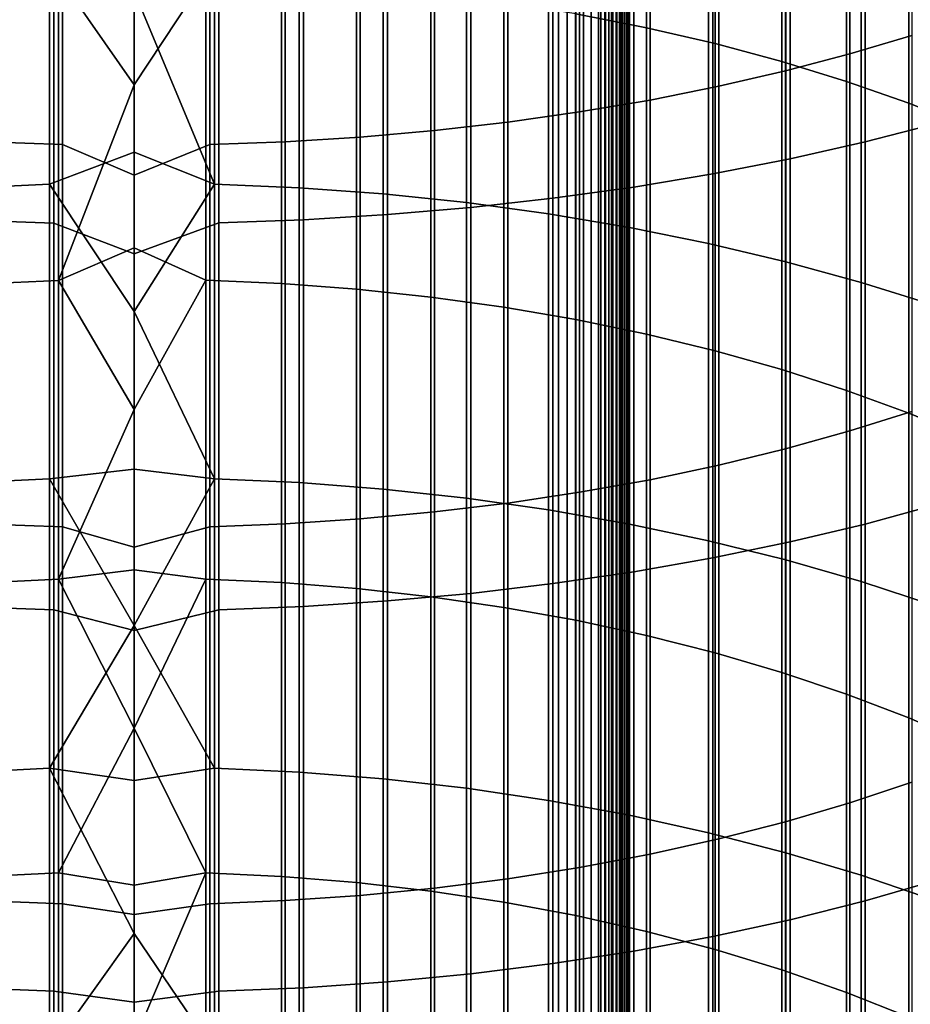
# Model space of a CAD drawing. Header units: metres. Extents: x -28 to 70, y -218 to 28.
# Tile 124 of 256: x -0.81 to 5.49, y -152.68 to -145.71. Entities that reach past the tile are written whole.
import ezdxf

# ---------------------------------------------------------------- set-up
doc = ezdxf.new("R2010")
doc.units = ezdxf.units.M
doc.layers.add('solid_10_261_432_XXX', color=7, linetype='CONTINUOUS')

msp = doc.modelspace()

# ---------------------------------------------------------------- linework, layer by layer
at = {"layer": 'solid_10_261_432_XXX'}
for points in [[(-3.3, -17.029387, 235.5), (-3.3, -180.294357, 235.5), (3.3, -180.294357, 235.5), (3.3, -17.029387, 235.5)], [(3, -17.029387, 225.5), (3, -180.294357, 225.5), (-3, -180.294357, 225.5), (-3, -17.029387, 225.5)], [(3.060268, -180.294357, 225.503647), (3, -180.294357, 225.5), (3, -17.029387, 225.5), (3.060268, -17.029387, 225.503647)], [(3.060268, -17.029387, 225.503647), (3.119658, -17.029387, 225.514526), (3.119658, -180.294357, 225.514526), (3.060268, -180.294357, 225.503647)], [(3.119658, -17.029387, 225.514526), (3.176794, -17.029387, 225.532303), (3.176794, -180.294357, 225.532303), (3.119658, -180.294357, 225.514526)], [(3.176794, -17.029387, 225.532303), (3.231933, -17.029387, 225.557053), (3.231934, -180.294357, 225.557053), (3.176794, -180.294357, 225.532303)], [(3.231933, -17.029387, 225.557053), (3.283684, -17.029387, 225.588272), (3.283684, -180.294357, 225.588272), (3.231934, -180.294357, 225.557053)], [(3.283684, -17.029387, 225.588272), (3.33129, -17.029387, 225.625504), (3.33129, -180.294357, 225.625504), (3.283684, -180.294357, 225.588272)], [(3.328463, -17.029387, 235.497971), (3.3, -17.029387, 235.5), (3.3, -180.294357, 235.5), (3.328463, -180.294357, 235.497971)], [(3.356374, -17.029387, 235.491898), (3.328463, -17.029387, 235.497971), (3.328463, -180.294357, 235.497971), (3.356374, -180.294357, 235.491898)], [(3.33129, -17.029387, 225.625504), (3.374055, -17.029387, 225.668213), (3.374055, -180.294357, 225.668213), (3.33129, -180.294357, 225.625504)], [(3.383135, -17.029387, 235.481903), (3.356374, -17.029387, 235.491898), (3.356374, -180.294357, 235.491898), (3.383135, -180.294357, 235.481903)], [(3.374055, -17.029387, 225.668213), (3.411355, -17.029387, 225.715775), (3.411355, -180.294357, 225.715775), (3.374055, -180.294357, 225.668213)], [(3.4082, -17.029387, 235.468201), (3.383135, -17.029387, 235.481903), (3.383135, -180.294357, 235.481903), (3.4082, -180.294357, 235.468201)], [(3.431058, -17.029387, 235.45108), (3.4082, -17.029387, 235.468201), (3.4082, -180.294357, 235.468201), (3.431058, -180.294357, 235.45108)], [(3.411355, -17.029387, 225.715775), (3.442644, -17.029387, 225.767471), (3.442644, -180.294357, 225.767471), (3.411355, -180.294357, 225.715775)], [(3.451243, -17.029387, 235.430862), (3.431058, -17.029387, 235.45108), (3.431058, -180.294357, 235.45108), (3.451243, -180.294357, 235.430862)], [(3.442644, -17.029387, 225.767471), (3.467465, -17.029387, 225.822586), (3.467465, -180.294357, 225.822586), (3.442644, -180.294357, 225.767471)], [(3.468343, -17.029387, 235.40799), (3.451243, -17.029387, 235.430862), (3.451243, -180.294357, 235.430862), (3.468343, -180.294357, 235.40799)], [(3.467465, -17.029387, 225.822586), (3.485456, -17.029387, 225.88028), (3.485456, -180.294357, 225.88028), (3.467465, -180.294357, 225.822586)], [(3.482009, -17.029387, 235.382904), (3.468343, -17.029387, 235.40799), (3.468343, -180.294357, 235.40799), (3.482009, -180.294357, 235.382904)], [(3.491963, -17.029387, 235.356125), (3.482009, -17.029387, 235.382904), (3.482009, -180.294357, 235.382904), (3.491963, -180.294357, 235.356125)], [(3.485456, -17.029387, 225.88028), (3.496354, -17.029387, 225.939728), (3.496354, -180.294357, 225.939728), (3.485456, -180.294357, 225.88028)], [(3.498001, -17.029387, 235.328201), (3.491963, -17.029387, 235.356125), (3.491963, -180.294357, 235.356125), (3.498001, -180.294357, 235.328201)], [(3.496354, -17.029387, 225.939728), (3.5, -17.029387, 226), (3.5, -180.294357, 226), (3.496354, -180.294357, 225.939728)], [(3.498001, -180.294357, 235.328201), (3.5, -180.294357, 235.300003), (3.5, -17.029387, 235.300003), (3.498001, -17.029387, 235.328201)], [(3.5, -17.029387, 235.300003), (3.5, -180.294357, 235.300003), (3.5, -180.294357, 226), (3.5, -17.029387, 226)], [(5.498151, -143.132584, 484.132385), (5.498151, -145.825684, 482.906555), (5.059506, -145.956924, 483.184662), (5.059506, -143.256104, 484.414001)], [(5.059506, -143.256104, 484.414001), (5.059506, -145.956924, 483.184662), (4.603708, -146.077042, 483.439178), (4.603708, -143.369171, 484.671722)], [(4.603708, -143.369171, 484.671722), (4.603708, -146.077042, 483.439178), (4.1323, -146.185638, 483.669281), (4.1323, -143.471375, 484.904755)], [(3.122935, -143.476013, 466.136627), (3.122935, -145.673126, 464.908173), (3.621314, -145.771347, 465.078308), (3.621314, -143.569504, 466.309387)], [(4.1323, -143.471375, 484.904755), (4.1323, -146.185638, 483.669281), (3.646882, -146.282333, 483.874207), (3.646882, -143.562393, 485.112244)], [(3.646882, -143.562393, 485.112244), (3.646882, -146.282333, 483.874207), (3.1491, -146.366806, 484.053223), (3.1491, -143.641907, 485.293518)], [(3.621314, -143.569504, 466.309387), (3.621314, -145.771347, 465.078308), (4.107415, -145.883896, 465.273254), (4.107415, -143.676651, 466.507355)], [(3.1491, -143.641907, 485.293518), (3.1491, -146.366806, 484.053223), (2.640641, -146.438782, 484.205719), (2.640641, -143.709641, 485.447937)], [(4.107415, -143.676651, 466.507355), (4.107415, -145.883896, 465.273254), (4.57959, -146.010406, 465.492371), (4.57959, -143.797073, 466.729889)], [(2.123228, -143.765381, 485.575012), (2.123228, -146.498001, 484.331207), (1.598617, -146.54425, 484.42923), (1.598617, -143.808914, 485.674286)], [(2.640641, -143.709641, 485.447937), (2.640641, -146.438782, 484.205719), (2.123228, -146.498001, 484.331207), (2.123228, -143.765381, 485.575012)], [(5.167373, -143.841232, 485.747925), (5.167373, -146.578583, 484.501984), (5.681269, -146.446182, 484.221405), (5.681269, -143.716614, 485.463837)], [(-0.507145, -143.859528, 485.789642), (-0.507145, -146.598022, 484.543152), (-1.040938, -146.578781, 484.50238), (-1.040938, -143.841415, 485.748352)], [(1.068586, -143.840134, 485.745422), (1.068586, -146.577408, 484.499481), (0.534932, -146.597351, 484.541718), (0.534932, -143.858887, 485.788208)], [(1.598617, -143.808914, 485.674286), (1.598617, -146.54425, 484.42923), (1.068586, -146.577408, 484.499481), (1.068586, -143.840134, 485.745422)], [(4.57959, -143.797073, 466.729889), (4.57959, -146.010406, 465.492371), (5.036238, -146.150452, 465.734924), (5.036238, -143.930374, 466.976196)], [(4.636589, -143.953842, 486.004669), (4.636589, -146.698227, 484.755524), (5.167373, -146.578583, 484.501984), (5.167373, -143.841232, 485.747925)], [(0, -146.813232, 484.456787), (-0.507145, -146.598022, 484.543152), (-0.507145, -143.859528, 485.789642), (0, -144.147614, 485.67807)], [(0.534932, -143.858887, 485.788208), (0.534932, -146.597351, 484.541718), (0, -146.813232, 484.456787), (0, -144.147614, 485.67807)], [(4.090651, -144.054092, 486.233215), (4.090651, -146.804749, 484.981201), (4.636589, -146.698227, 484.755524), (4.636589, -143.953842, 486.004669)], [(5.036238, -143.930374, 466.976196), (5.036238, -146.150452, 465.734924), (5.475811, -146.303528, 466.000061), (5.475811, -144.076096, 467.245483)], [(3.531343, -144.141647, 486.432831), (3.531343, -146.897766, 485.178314), (4.090651, -146.804749, 484.981201), (4.090651, -144.054092, 486.233215)], [(5.475811, -144.076096, 467.245483), (5.475811, -146.303528, 466.000061), (5.896819, -146.469147, 466.286926), (5.896819, -144.233749, 467.536804)], [(2.960494, -144.216217, 486.602844), (2.960494, -146.97699, 485.346222), (3.531343, -146.897766, 485.178314), (3.531343, -144.141647, 486.432831)], [(2.379969, -144.277573, 486.742676), (2.379969, -147.04216, 485.484314), (2.960494, -146.97699, 485.346222), (2.960494, -144.216217, 486.602844)], [(1.197506, -144.359818, 486.930206), (1.197506, -147.129562, 485.669495), (1.791665, -147.093079, 485.592194), (1.791665, -144.325485, 486.851929)], [(1.791665, -144.325485, 486.851929), (1.791665, -147.093079, 485.592194), (2.379969, -147.04216, 485.484314), (2.379969, -144.277573, 486.742676)], [(-1.16592, -144.361267, 486.933502), (-1.16592, -147.131088, 485.672729), (-0.567694, -147.152237, 485.71759), (-0.567694, -144.38118, 486.978882)], [(-0.567694, -144.38118, 486.978882), (-0.567694, -147.152237, 485.71759), (0, -147.370529, 485.631287), (0, -144.673187, 486.867096)], [(0, -147.370529, 485.631287), (0.599433, -147.151489, 485.715973), (0.599433, -144.380463, 486.977264), (0, -144.673187, 486.867096)], [(0.599433, -144.380463, 486.977264), (0.599433, -147.151489, 485.715973), (1.197506, -147.129562, 485.669495), (1.197506, -144.359818, 486.930206)], [(-0.599433, -144.75856, 463.324097), (-0.599433, -146.877701, 462.061371), (-1.197506, -146.904602, 462.105164), (-1.197506, -144.784256, 463.368591)], [(-0.599433, -146.877701, 462.061371), (-0.599433, -144.75856, 463.324097), (0, -145.513535, 462.863403), (0, -146.650482, 462.180511)], [(0.567694, -144.757675, 463.322571), (0.567694, -146.87677, 462.059875), (0, -145.513535, 462.863403)], [(1.16592, -144.782471, 463.365509), (1.16592, -146.902725, 462.102112), (0.567694, -146.87677, 462.059875), (0.567694, -144.757675, 463.322571)], [(1.760336, -144.82431, 463.437988), (1.760336, -146.946548, 462.173401), (1.16592, -146.902725, 462.102112), (1.16592, -144.782471, 463.365509)], [(2.348998, -144.883057, 463.539734), (2.348998, -147.008087, 462.273499), (1.760336, -146.946548, 462.173401), (1.760336, -144.82431, 463.437988)], [(2.929983, -144.958542, 463.670471), (2.929983, -147.087143, 462.4021), (2.348998, -147.008087, 462.273499), (2.348998, -144.883057, 463.539734)], [(0.507145, -145.406998, 464.447235), (0, -145.011017, 464.658417), (-0.534932, -145.407776, 464.448578), (0, -146.174622, 463.982758)], [(3.501391, -145.050491, 463.829742), (3.501391, -147.183456, 462.558777), (2.929983, -147.087143, 462.4021), (2.929983, -144.958542, 463.670471)], [(4.061356, -145.15863, 464.017059), (4.061356, -147.296707, 462.743042), (3.501391, -147.183456, 462.558777), (3.501391, -145.050491, 463.829742)], [(4.608047, -145.282593, 464.23175), (4.608047, -147.426529, 462.954224), (4.061356, -147.296707, 462.743042), (4.061356, -145.15863, 464.017059)], [(5.139678, -145.421967, 464.473145), (5.139678, -147.57251, 463.191711), (4.608047, -147.426529, 462.954224), (4.608047, -145.282593, 464.23175)], [(-1.068586, -145.431137, 464.489044), (-1.068586, -147.582108, 463.207336), (-0.534932, -147.557648, 463.167542), (-0.534932, -145.407776, 464.448578)], [(-0.534932, -145.407776, 464.448578), (-0.534932, -147.557648, 463.167542), (0, -146.174622, 463.982758)], [(0.507145, -147.556824, 463.166199), (0.507145, -145.406998, 464.447235), (0, -146.174622, 463.982758), (0, -147.328094, 463.289948)], [(0.507145, -145.406998, 464.447235), (0.507145, -147.556824, 463.166199), (1.040938, -147.580444, 463.20462), (1.040938, -145.429535, 464.486267)], [(1.040938, -145.429535, 464.486267), (1.040938, -147.580444, 463.20462), (1.571201, -147.620285, 463.26944), (1.571201, -145.467575, 464.552155)], [(5.65451, -145.576294, 464.740479), (5.65451, -147.734146, 463.454681), (5.139678, -147.57251, 463.191711), (5.139678, -145.421967, 464.473145)], [(0.567694, -146.87677, 462.059875), (0, -146.650482, 462.180511), (0, -145.513535, 462.863403)], [(1.571201, -145.467575, 464.552155), (1.571201, -147.620285, 463.26944), (2.096138, -147.676224, 463.360413), (2.096138, -145.520981, 464.644653)], [(2.096138, -145.520981, 464.644653), (2.096138, -147.676224, 463.360413), (2.613968, -147.748062, 463.477295), (2.613968, -145.589584, 464.763458)], [(2.613968, -145.589584, 464.763458), (2.613968, -147.748062, 463.477295), (3.122935, -147.835556, 463.619659), (3.122935, -145.673126, 464.908173)], [(3.122935, -145.673126, 464.908173), (3.122935, -147.835556, 463.619659), (3.621314, -147.938431, 463.786987), (3.621314, -145.771347, 465.078308)], [(3.621314, -145.771347, 465.078308), (3.621314, -147.938431, 463.786987), (4.107415, -148.056305, 463.97876), (4.107415, -145.883896, 465.273254)], [(5.498151, -145.825684, 482.906555), (5.498151, -148.483994, 481.606995), (5.059506, -148.622849, 481.881348), (5.059506, -145.956924, 483.184662)], [(4.107415, -145.883896, 465.273254), (4.107415, -148.056305, 463.97876), (4.57959, -148.188812, 464.194305), (4.57959, -146.010406, 465.492371)], [(5.059506, -145.956924, 483.184662), (5.059506, -148.622849, 481.881348), (4.603708, -148.749924, 482.132477), (4.603708, -146.077042, 483.439178)], [(4.57959, -146.010406, 465.492371), (4.57959, -148.188812, 464.194305), (5.036238, -148.33548, 464.432922), (5.036238, -146.150452, 465.734924)], [(4.603708, -146.077042, 483.439178), (4.603708, -148.749924, 482.132477), (4.1323, -148.864822, 482.359528), (4.1323, -146.185638, 483.669281)], [(-0.534932, -147.557648, 463.167542), (0, -147.328094, 463.289948), (0, -146.174622, 463.982758)], [(4.1323, -146.185638, 483.669281), (4.1323, -148.864822, 482.359528), (3.646882, -148.967133, 482.561676), (3.646882, -146.282333, 483.874207)], [(5.036238, -146.150452, 465.734924), (5.036238, -148.33548, 464.432922), (5.475811, -148.495804, 464.693756), (5.475811, -146.303528, 466.000061)], [(3.646882, -146.282333, 483.874207), (3.646882, -148.967133, 482.561676), (3.1491, -149.056503, 482.738312), (3.1491, -146.366806, 484.053223)], [(5.475811, -146.303528, 466.000061), (5.475811, -148.495804, 464.693756), (5.896819, -148.669266, 464.975952), (5.896819, -146.469147, 466.286926)], [(3.1491, -146.366806, 484.053223), (3.1491, -149.056503, 482.738312), (2.640641, -149.132645, 482.888763), (2.640641, -146.438782, 484.205719)], [(2.640641, -146.438782, 484.205719), (2.640641, -149.132645, 482.888763), (2.123228, -149.195297, 483.012573), (2.123228, -146.498001, 484.331207)], [(5.167373, -146.578583, 484.501984), (5.167373, -149.280563, 483.181061), (5.681269, -149.140488, 482.904236), (5.681269, -146.446182, 484.221405)], [(1.598617, -146.54425, 484.42923), (1.598617, -149.244247, 483.109283), (1.068586, -149.279327, 483.178589), (1.068586, -146.577408, 484.499481)], [(2.123228, -146.498001, 484.331207), (2.123228, -149.195297, 483.012573), (1.598617, -149.244247, 483.109283), (1.598617, -146.54425, 484.42923)], [(-0.507145, -146.598022, 484.543152), (-0.507145, -149.301132, 483.22168), (-1.040938, -149.280762, 483.181458), (-1.040938, -146.578781, 484.50238)], [(0, -149.445084, 483.164398), (-0.507145, -149.301132, 483.22168), (-0.507145, -146.598022, 484.543152), (0, -146.813232, 484.456787)], [(0.534932, -146.597351, 484.541718), (0.534932, -149.300415, 483.220276), (0, -149.445084, 483.164398), (0, -146.813232, 484.456787)], [(1.068586, -146.577408, 484.499481), (1.068586, -149.279327, 483.178589), (0.534932, -149.300415, 483.220276), (0.534932, -146.597351, 484.541718)], [(4.636589, -146.698227, 484.755524), (4.636589, -149.40715, 483.431213), (5.167373, -149.280563, 483.181061), (5.167373, -146.578583, 484.501984)], [(-0.599433, -146.877701, 462.061371), (0, -146.650482, 462.180511), (0, -147.777191, 461.480835)], [(0.567694, -146.87677, 462.059875), (0, -147.777191, 461.480835), (0, -146.650482, 462.180511)], [(4.090651, -146.804749, 484.981201), (4.090651, -149.519836, 483.65387), (4.636589, -149.40715, 483.431213), (4.636589, -146.698227, 484.755524)], [(3.531343, -146.897766, 485.178314), (3.531343, -149.618256, 483.848358), (4.090651, -149.519836, 483.65387), (4.090651, -146.804749, 484.981201)], [(-0.599433, -146.877701, 462.061371), (-0.599433, -148.961227, 460.740723), (-1.197506, -148.989334, 460.783752), (-1.197506, -146.904602, 462.105164)], [(-0.599433, -148.961227, 460.740723), (-0.599433, -146.877701, 462.061371), (0, -147.777191, 461.480835), (0, -148.893402, 460.764557)], [(0.567694, -146.87677, 462.059875), (0.567694, -148.960266, 460.739258), (0, -147.777191, 461.480835)], [(1.16592, -146.902725, 462.102112), (1.16592, -148.987381, 460.780762), (0.567694, -148.960266, 460.739258), (0.567694, -146.87677, 462.059875)], [(1.760336, -146.946548, 462.173401), (1.760336, -149.033142, 460.8508), (1.16592, -148.987381, 460.780762), (1.16592, -146.902725, 462.102112)], [(2.960494, -146.97699, 485.346222), (2.960494, -149.702087, 484.014008), (3.531343, -149.618256, 483.848358), (3.531343, -146.897766, 485.178314)], [(2.348998, -147.008087, 462.273499), (2.348998, -149.097412, 460.949188), (1.760336, -149.033142, 460.8508), (1.760336, -146.946548, 462.173401)], [(2.379969, -147.04216, 485.484314), (2.379969, -149.771042, 484.150269), (2.960494, -149.702087, 484.014008), (2.960494, -146.97699, 485.346222)], [(1.791665, -147.093079, 485.592194), (1.791665, -149.824905, 484.256683), (2.379969, -149.771042, 484.150269), (2.379969, -147.04216, 485.484314)], [(2.929983, -147.087143, 462.4021), (2.929983, -149.179977, 461.075562), (2.348998, -149.097412, 460.949188), (2.348998, -147.008087, 462.273499)], [(1.197506, -147.129562, 485.669495), (1.197506, -149.863495, 484.332977), (1.791665, -149.824905, 484.256683), (1.791665, -147.093079, 485.592194)], [(3.501391, -147.183456, 462.558777), (3.501391, -149.280579, 461.229523), (2.929983, -149.179977, 461.075562), (2.929983, -147.087143, 462.4021)], [(-1.16592, -147.131088, 485.672729), (-1.16592, -149.865112, 484.336151), (-0.567694, -149.887497, 484.380402), (-0.567694, -147.152237, 485.71759)], [(-0.567694, -147.152237, 485.71759), (-0.567694, -149.887497, 484.380402), (0, -150.033722, 484.323486), (0, -147.370529, 485.631287)], [(0, -150.033722, 484.323486), (0.599433, -149.886703, 484.378815), (0.599433, -147.151489, 485.715973), (0, -147.370529, 485.631287)], [(0.599433, -147.151489, 485.715973), (0.599433, -149.886703, 484.378815), (1.197506, -149.863495, 484.332977), (1.197506, -147.129562, 485.669495)], [(4.061356, -147.296707, 462.743042), (4.061356, -149.398865, 461.410583), (3.501391, -149.280579, 461.229523), (3.501391, -147.183456, 462.558777)], [(4.608047, -147.426529, 462.954224), (4.608047, -149.534454, 461.618134), (4.061356, -149.398865, 461.410583), (4.061356, -147.296707, 462.743042)], [(0.507145, -147.556824, 463.166199), (0, -147.328094, 463.289948), (-0.534932, -147.557648, 463.167542), (0, -148.471161, 462.580109)], [(5.139678, -147.57251, 463.191711), (5.139678, -149.68692, 461.851501), (4.608047, -149.534454, 461.618134), (4.608047, -147.426529, 462.954224)], [(-1.068586, -147.582108, 463.207336), (-1.068586, -149.696945, 461.866852), (-0.534932, -149.671402, 461.827759), (-0.534932, -147.557648, 463.167542)], [(-0.534932, -147.557648, 463.167542), (-0.534932, -149.671402, 461.827759), (0, -148.471161, 462.580109)], [(0.507145, -149.670547, 461.826416), (0.507145, -147.556824, 463.166199), (0, -148.471161, 462.580109), (0, -149.603592, 461.853424)], [(0.507145, -147.556824, 463.166199), (0.507145, -149.670547, 461.826416), (1.040938, -149.695206, 461.864166), (1.040938, -147.580444, 463.20462)], [(1.040938, -147.580444, 463.20462), (1.040938, -149.695206, 461.864166), (1.571201, -149.736816, 461.927856), (1.571201, -147.620285, 463.26944)], [(5.65451, -147.734146, 463.454681), (5.65451, -149.855743, 462.109894), (5.139678, -149.68692, 461.851501), (5.139678, -147.57251, 463.191711)], [(1.571201, -147.620285, 463.26944), (1.571201, -149.736816, 461.927856), (2.096138, -149.795242, 462.017303), (2.096138, -147.676224, 463.360413)], [(2.096138, -147.676224, 463.360413), (2.096138, -149.795242, 462.017303), (2.613968, -149.87027, 462.132141), (2.613968, -147.748062, 463.477295)], [(0.567694, -148.960266, 460.739258), (0, -148.893402, 460.764557), (0, -147.777191, 461.480835)], [(2.613968, -147.748062, 463.477295), (2.613968, -149.87027, 462.132141), (3.122935, -149.96167, 462.272034), (3.122935, -147.835556, 463.619659)], [(3.122935, -147.835556, 463.619659), (3.122935, -149.96167, 462.272034), (3.621314, -150.069107, 462.436462), (3.621314, -147.938431, 463.786987)], [(3.621314, -147.938431, 463.786987), (3.621314, -150.069107, 462.436462), (4.107415, -150.19223, 462.624939), (4.107415, -148.056305, 463.97876)], [(4.107415, -148.056305, 463.97876), (4.107415, -150.19223, 462.624939), (4.57959, -150.330612, 462.836731), (4.57959, -148.188812, 464.194305)], [(4.57959, -148.188812, 464.194305), (4.57959, -150.330612, 462.836731), (5.036238, -150.483795, 463.071198), (5.036238, -148.33548, 464.432922)], [(5.036238, -148.33548, 464.432922), (5.036238, -150.483795, 463.071198), (5.475811, -150.65126, 463.327545), (5.475811, -148.495804, 464.693756)], [(-0.534932, -149.671402, 461.827759), (0, -149.603592, 461.853424), (0, -148.471161, 462.580109)], [(5.498151, -148.483994, 481.606995), (5.498151, -151.105484, 480.23468), (5.059506, -151.251846, 480.505096), (5.059506, -148.622849, 481.881348)], [(5.475811, -148.495804, 464.693756), (5.475811, -150.65126, 463.327545), (5.896819, -150.832428, 463.604828), (5.896819, -148.669266, 464.975952)], [(5.059506, -148.622849, 481.881348), (5.059506, -151.251846, 480.505096), (4.603708, -151.385803, 480.752655), (4.603708, -148.749924, 482.132477)], [(4.603708, -148.749924, 482.132477), (4.603708, -151.385803, 480.752655), (4.1323, -151.506897, 480.97641), (4.1323, -148.864822, 482.359528)], [(-0.599433, -148.961227, 460.740723), (0, -148.893402, 460.764557), (0, -149.998886, 460.031799)], [(0.567694, -148.960266, 460.739258), (0, -149.998886, 460.031799), (0, -148.893402, 460.764557)], [(4.1323, -148.864822, 482.359528), (4.1323, -151.506897, 480.97641), (3.646882, -151.614746, 481.17569), (3.646882, -148.967133, 482.561676)], [(-0.599433, -148.961227, 460.740723), (-0.599433, -151.007584, 459.36319), (-1.197506, -151.036865, 459.405426), (-1.197506, -148.989334, 460.783752)], [(-0.599433, -148.961227, 460.740723), (0, -149.998886, 460.031799), (-0.599433, -151.007584, 459.36319)], [(0.567694, -148.960266, 460.739258), (0.567694, -151.006577, 459.361725), (0, -149.998886, 460.031799)], [(1.16592, -148.987381, 460.780762), (1.16592, -151.034821, 459.402466), (0.567694, -151.006577, 459.361725), (0.567694, -148.960266, 460.739258)], [(1.760336, -149.033142, 460.8508), (1.760336, -151.082504, 459.471252), (1.16592, -151.034821, 459.402466), (1.16592, -148.987381, 460.780762)], [(3.646882, -148.967133, 482.561676), (3.646882, -151.614746, 481.17569), (3.1491, -151.708954, 481.349762), (3.1491, -149.056503, 482.738312)], [(2.348998, -149.097412, 460.949188), (2.348998, -151.14946, 459.56781), (1.760336, -151.082504, 459.471252), (1.760336, -149.033142, 460.8508)], [(3.1491, -149.056503, 482.738312), (3.1491, -151.708954, 481.349762), (2.640641, -151.789215, 481.498077), (2.640641, -149.132645, 482.888763)], [(2.640641, -149.132645, 482.888763), (2.640641, -151.789215, 481.498077), (2.123228, -151.855255, 481.620117), (2.123228, -149.195297, 483.012573)], [(2.929983, -149.179977, 461.075562), (2.929983, -151.235474, 459.691864), (2.348998, -151.14946, 459.56781), (2.348998, -149.097412, 460.949188)], [(2.123228, -149.195297, 483.012573), (2.123228, -151.855255, 481.620117), (1.598617, -151.906845, 481.715454), (1.598617, -149.244247, 483.109283)], [(3.501391, -149.280579, 461.229523), (3.501391, -151.340271, 459.842987), (2.929983, -151.235474, 459.691864), (2.929983, -149.179977, 461.075562)], [(5.167373, -149.280563, 483.181061), (5.167373, -151.945129, 481.786194), (5.681269, -151.79747, 481.513336), (5.681269, -149.140488, 482.904236)], [(1.598617, -149.244247, 483.109283), (1.598617, -151.906845, 481.715454), (1.068586, -151.943817, 481.783783), (1.068586, -149.279327, 483.178589)], [(-0.507145, -149.301132, 483.22168), (-0.507145, -151.966797, 481.826233), (-1.040938, -151.945343, 481.786591), (-1.040938, -149.280762, 483.181458)], [(0, -152.041306, 481.801788), (-0.507145, -151.966797, 481.826233), (-0.507145, -149.301132, 483.22168), (0, -149.445084, 483.164398)], [(0.534932, -149.300415, 483.220276), (0.534932, -151.966049, 481.82486), (0, -152.041306, 481.801788), (0, -149.445084, 483.164398)], [(1.068586, -149.279327, 483.178589), (1.068586, -151.943817, 481.783783), (0.534932, -151.966049, 481.82486), (0.534932, -149.300415, 483.220276)], [(4.061356, -149.398865, 461.410583), (4.061356, -151.463501, 460.020721), (3.501391, -151.340271, 459.842987), (3.501391, -149.280579, 461.229523)], [(4.636589, -149.40715, 483.431213), (4.636589, -152.078552, 482.032745), (5.167373, -151.945129, 481.786194), (5.167373, -149.280563, 483.181061)], [(4.608047, -149.534454, 461.618134), (4.608047, -151.604767, 460.224457), (4.061356, -151.463501, 460.020721), (4.061356, -149.398865, 461.410583)], [(4.090651, -149.519836, 483.65387), (4.090651, -152.197342, 482.252228), (4.636589, -152.078552, 482.032745), (4.636589, -149.40715, 483.431213)], [(3.531343, -149.618256, 483.848358), (3.531343, -152.301071, 482.443939), (4.090651, -152.197342, 482.252228), (4.090651, -149.519836, 483.65387)], [(5.139678, -149.68692, 461.851501), (5.139678, -151.763596, 460.453522), (4.608047, -151.604767, 460.224457), (4.608047, -149.534454, 461.618134)], [(-0.534932, -149.671402, 461.827759), (0, -150.725128, 461.110046), (0, -149.603592, 461.853424)], [(0.507145, -149.670547, 461.826416), (0, -149.603592, 461.853424), (0, -150.725128, 461.110046)], [(2.960494, -149.702087, 484.014008), (2.960494, -152.389435, 482.607208), (3.531343, -152.301071, 482.443939), (3.531343, -149.618256, 483.848358)], [(-1.068586, -149.696945, 461.866852), (-1.068586, -151.774048, 460.468597), (-0.534932, -151.747437, 460.430206), (-0.534932, -149.671402, 461.827759)], [(-0.534932, -149.671402, 461.827759), (-0.534932, -151.747437, 460.430206), (0, -150.725128, 461.110046)], [(0.507145, -149.670547, 461.826416), (0, -150.725128, 461.110046), (0.507145, -151.746536, 460.428925)], [(0.507145, -149.670547, 461.826416), (0.507145, -151.746536, 460.428925), (1.040938, -151.772232, 460.465973), (1.040938, -149.695206, 461.864166)], [(5.65451, -149.855743, 462.109894), (5.65451, -151.939484, 460.707184), (5.139678, -151.763596, 460.453522), (5.139678, -149.68692, 461.851501)], [(1.040938, -149.695206, 461.864166), (1.040938, -151.772232, 460.465973), (1.571201, -151.815582, 460.528503), (1.571201, -149.736816, 461.927856)], [(1.571201, -149.736816, 461.927856), (1.571201, -151.815582, 460.528503), (2.096138, -151.87645, 460.616272), (2.096138, -149.795242, 462.017303)], [(2.379969, -149.771042, 484.150269), (2.379969, -152.462112, 482.741516), (2.960494, -152.389435, 482.607208), (2.960494, -149.702087, 484.014008)], [(1.197506, -149.863495, 484.332977), (1.197506, -152.559586, 482.9216), (1.791665, -152.51889, 482.846405), (1.791665, -149.824905, 484.256683)], [(1.791665, -149.824905, 484.256683), (1.791665, -152.51889, 482.846405), (2.379969, -152.462112, 482.741516), (2.379969, -149.771042, 484.150269)], [(2.096138, -149.795242, 462.017303), (2.096138, -151.87645, 460.616272), (2.613968, -151.95462, 460.729004), (2.613968, -149.87027, 462.132141)], [(-1.16592, -149.865112, 484.336151), (-1.16592, -152.561279, 482.924744), (-0.567694, -152.584885, 482.968353), (-0.567694, -149.887497, 484.380402)], [(-0.567694, -149.887497, 484.380402), (-0.567694, -152.584885, 482.968353), (0, -152.660843, 482.944672), (0, -150.033722, 484.323486)], [(0, -152.660843, 482.944672), (0.599433, -152.58403, 482.966797), (0.599433, -149.886703, 484.378815), (0, -150.033722, 484.323486)], [(0.599433, -149.886703, 484.378815), (0.599433, -152.58403, 482.966797), (1.197506, -152.559586, 482.9216), (1.197506, -149.863495, 484.332977)], [(2.613968, -149.87027, 462.132141), (2.613968, -151.95462, 460.729004), (3.122935, -152.049835, 460.866333), (3.122935, -149.96167, 462.272034)], [(3.122935, -149.96167, 462.272034), (3.122935, -152.049835, 460.866333), (3.621314, -152.161758, 461.02774), (3.621314, -150.069107, 462.436462)], [(-0.599433, -151.007584, 459.36319), (0, -149.998886, 460.031799), (0, -151.093384, 459.282745)], [(0.567694, -151.006577, 459.361725), (0, -151.093384, 459.282745), (0, -149.998886, 460.031799)], [(3.621314, -150.069107, 462.436462), (3.621314, -152.161758, 461.02774), (4.107415, -152.290024, 461.212738), (4.107415, -150.19223, 462.624939)], [(4.107415, -150.19223, 462.624939), (4.107415, -152.290024, 461.212738), (4.57959, -152.434204, 461.420654), (4.57959, -150.330612, 462.836731)], [(4.57959, -150.330612, 462.836731), (4.57959, -152.434204, 461.420654), (5.036238, -152.593796, 461.650818), (5.036238, -150.483795, 463.071198)], [(5.036238, -150.483795, 463.071198), (5.036238, -152.593796, 461.650818), (5.475811, -152.76825, 461.902435), (5.475811, -150.65126, 463.327545)], [(5.475811, -150.65126, 463.327545), (5.475811, -152.76825, 461.902435), (5.896819, -152.957001, 462.174652), (5.896819, -150.832428, 463.604828)], [(-0.534932, -151.747437, 460.430206), (0, -151.835526, 460.350098), (0, -150.725128, 461.110046)], [(0.507145, -151.746536, 460.428925), (0, -150.725128, 461.110046), (0, -151.835526, 460.350098)], [(-0.599433, -151.007584, 459.36319), (-0.599433, -153.015198, 457.929779), (-1.197506, -153.045624, 457.971191), (-1.197506, -151.036865, 459.405426)], [(-0.599433, -151.007584, 459.36319), (0, -151.093384, 459.282745), (0, -152.176666, 458.517578)], [(-0.599433, -151.007584, 459.36319), (0, -152.176666, 458.517578), (-0.599433, -153.015198, 457.929779)], [(0.567694, -151.006577, 459.361725), (0.567694, -153.014145, 457.928345), (0, -152.176666, 458.517578), (0, -151.093384, 459.282745)], [(1.16592, -151.034821, 459.402466), (1.16592, -153.043518, 457.968292), (0.567694, -153.014145, 457.928345), (0.567694, -151.006577, 459.361725)], [(1.760336, -151.082504, 459.471252), (1.760336, -153.093063, 458.035736), (1.16592, -153.043518, 457.968292), (1.16592, -151.034821, 459.402466)], [(2.348998, -151.14946, 459.56781), (2.348998, -153.162659, 458.130402), (1.760336, -153.093063, 458.035736), (1.760336, -151.082504, 459.471252)], [(2.929983, -151.235474, 459.691864), (2.929983, -153.25206, 458.252045), (2.348998, -153.162659, 458.130402), (2.348998, -151.14946, 459.56781)], [(5.498151, -151.105484, 480.23468), (5.498151, -153.688171, 478.790649), (5.059506, -153.841919, 479.056946), (5.059506, -151.251846, 480.505096)], [(3.501391, -151.340271, 459.842987), (3.501391, -153.360992, 458.400238), (2.929983, -153.25206, 458.252045), (2.929983, -151.235474, 459.691864)], [(5.059506, -151.251846, 480.505096), (5.059506, -153.841919, 479.056946), (4.603708, -153.982651, 479.30069), (4.603708, -151.385803, 480.752655)], [(4.061356, -151.463501, 460.020721), (4.061356, -153.489075, 458.574493), (3.501391, -153.360992, 458.400238), (3.501391, -151.340271, 459.842987)], [(4.603708, -151.385803, 480.752655), (4.603708, -153.982651, 479.30069), (4.1323, -154.109863, 479.521057), (4.1323, -151.506897, 480.97641)], [(4.608047, -151.604767, 460.224457), (4.608047, -153.635895, 458.774261), (4.061356, -153.489075, 458.574493), (4.061356, -151.463501, 460.020721)], [(4.1323, -151.506897, 480.97641), (4.1323, -154.109863, 479.521057), (3.646882, -154.22316, 479.717255), (3.646882, -151.614746, 481.17569)], [(3.646882, -151.614746, 481.17569), (3.646882, -154.22316, 479.717255), (3.1491, -154.322128, 479.888672), (3.1491, -151.708954, 481.349762)], [(5.139678, -151.763596, 460.453522), (5.139678, -153.80098, 458.998871), (4.608047, -153.635895, 458.774261), (4.608047, -151.604767, 460.224457)], [(3.1491, -151.708954, 481.349762), (3.1491, -154.322128, 479.888672), (2.640641, -154.406448, 480.034729), (2.640641, -151.789215, 481.498077)], [(-1.068586, -151.774048, 460.468597), (-1.068586, -153.811844, 459.013641), (-0.534932, -153.78418, 458.976013), (-0.534932, -151.747437, 460.430206)], [(-0.534932, -151.747437, 460.430206), (-0.534932, -153.78418, 458.976013), (0, -152.93454, 459.573822), (0, -151.835526, 460.350098)], [(0.507145, -151.746536, 460.428925), (0, -151.835526, 460.350098), (0, -152.93454, 459.573822)], [(0.507145, -151.746536, 460.428925), (0, -152.93454, 459.573822), (0.507145, -153.783249, 458.974731)], [(0.507145, -151.746536, 460.428925), (0.507145, -153.783249, 458.974731), (1.040938, -153.809952, 459.011078), (1.040938, -151.772232, 460.465973)], [(1.040938, -151.772232, 460.465973), (1.040938, -153.809952, 459.011078), (1.571201, -153.855011, 459.072388), (1.571201, -151.815582, 460.528503)], [(5.65451, -151.939484, 460.707184), (5.65451, -153.98378, 459.247589), (5.139678, -153.80098, 458.998871), (5.139678, -151.763596, 460.453522)], [(1.571201, -151.815582, 460.528503), (1.571201, -153.855011, 459.072388), (2.096138, -153.918274, 459.158447), (2.096138, -151.87645, 460.616272)], [(2.640641, -151.789215, 481.498077), (2.640641, -154.406448, 480.034729), (2.123228, -154.475815, 480.154877), (2.123228, -151.855255, 481.620117)], [(5.167373, -151.945129, 481.786194), (5.167373, -154.570236, 480.31842), (5.681269, -154.415115, 480.049744), (5.681269, -151.79747, 481.513336)], [(1.598617, -151.906845, 481.715454), (1.598617, -154.530029, 480.248779), (1.068586, -154.568863, 480.31604), (1.068586, -151.943817, 481.783783)], [(2.123228, -151.855255, 481.620117), (2.123228, -154.475815, 480.154877), (1.598617, -154.530029, 480.248779), (1.598617, -151.906845, 481.715454)], [(2.096138, -151.87645, 460.616272), (2.096138, -153.918274, 459.158447), (2.613968, -153.999512, 459.268982), (2.613968, -151.95462, 460.729004)], [(-0.507145, -151.966797, 481.826233), (-0.507145, -154.593002, 480.357849), (-1.040938, -154.570465, 480.318817), (-1.040938, -151.945343, 481.786591)], [(0, -152.041306, 481.801788), (0, -154.600006, 480.369965), (-0.507145, -154.593002, 480.357849), (-0.507145, -151.966797, 481.826233)], [(0.534932, -151.966049, 481.82486), (0.534932, -154.592224, 480.356506), (0, -154.600006, 480.369965), (0, -152.041306, 481.801788)], [(1.068586, -151.943817, 481.783783), (1.068586, -154.568863, 480.31604), (0.534932, -154.592224, 480.356506), (0.534932, -151.966049, 481.82486)], [(2.613968, -151.95462, 460.729004), (2.613968, -153.999512, 459.268982), (3.122935, -154.09848, 459.403625), (3.122935, -152.049835, 460.866333)], [(4.636589, -152.078552, 482.032745), (4.636589, -154.710419, 480.561218), (5.167373, -154.570236, 480.31842), (5.167373, -151.945129, 481.786194)], [(3.122935, -152.049835, 460.866333), (3.122935, -154.09848, 459.403625), (3.621314, -154.214813, 459.56192), (3.621314, -152.161758, 461.02774)], [(4.090651, -152.197342, 482.252228), (4.090651, -154.835205, 480.777344), (4.636589, -154.710419, 480.561218), (4.636589, -152.078552, 482.032745)], [(-0.599433, -153.015198, 457.929779), (0, -152.176666, 458.517578), (0.567694, -153.014145, 457.928345), (0, -153.248489, 457.73642)], [(3.531343, -152.301071, 482.443939), (3.531343, -154.944183, 480.966095), (4.090651, -154.835205, 480.777344), (4.090651, -152.197342, 482.252228)], [(3.621314, -152.161758, 461.02774), (3.621314, -154.214813, 459.56192), (4.107415, -154.348129, 459.743286), (4.107415, -152.290024, 461.212738)], [(2.960494, -152.389435, 482.607208), (2.960494, -155.037003, 481.126892), (3.531343, -154.944183, 480.966095), (3.531343, -152.301071, 482.443939)], [(4.107415, -152.290024, 461.212738), (4.107415, -154.348129, 459.743286), (4.57959, -154.497971, 459.947174), (4.57959, -152.434204, 461.420654)], [(2.379969, -152.462112, 482.741516), (2.379969, -155.113358, 481.259125), (2.960494, -155.037003, 481.126892), (2.960494, -152.389435, 482.607208)], [(1.791665, -152.51889, 482.846405), (1.791665, -155.173004, 481.362457), (2.379969, -155.113358, 481.259125), (2.379969, -152.462112, 482.741516)], [(4.57959, -152.434204, 461.420654), (4.57959, -154.497971, 459.947174), (5.036238, -154.663834, 460.172821), (5.036238, -152.593796, 461.650818)], [(1.197506, -152.559586, 482.9216), (1.197506, -155.215744, 481.436462), (1.791665, -155.173004, 481.362457), (1.791665, -152.51889, 482.846405)], [(-1.16592, -152.561279, 482.924744), (-1.16592, -155.217529, 481.439575), (-0.567694, -155.242325, 481.482513), (-0.567694, -152.584885, 482.968353)], [(-0.567694, -152.584885, 482.968353), (-0.567694, -155.242325, 481.482513), (0, -155.25, 481.495819), (0, -152.660843, 482.944672)], [(0, -152.660843, 482.944672), (0, -155.25, 481.495819), (0.599433, -155.24144, 481.480988), (0.599433, -152.58403, 482.966797)], [(0.599433, -152.58403, 482.966797), (0.599433, -155.24144, 481.480988), (1.197506, -155.215744, 481.436462), (1.197506, -152.559586, 482.9216)], [(5.036238, -152.593796, 461.650818), (5.036238, -154.663834, 460.172821), (5.475811, -154.845169, 460.419556), (5.475811, -152.76825, 461.902435)]]:
    msp.add_3dface(points, dxfattribs=at)

doc.saveas('drawing.dxf')
